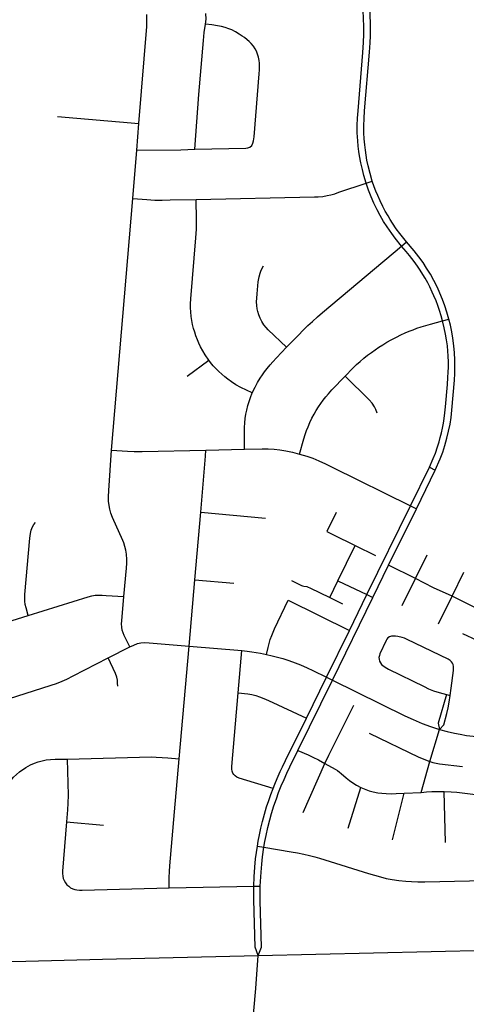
# Model space of a CAD drawing. Extents: x 1410746 to 1533160, y 578873 to 704954.
# Tile 43 of 227: x 1493103 to 1495615, y 591624 to 597158. Entities that reach past the tile are written whole.
import ezdxf

# ---------------------------------------------------------------- set-up
doc = ezdxf.new("R2010")
doc.units = 0
doc.header["$MEASUREMENT"] = 0
doc.layers.add('MC_STREETS', color=254, linetype='CONTINUOUS')

msp = doc.modelspace()

# ---------------------------------------------------------------- linework, layer by layer
at = {"layer": 'MC_STREETS'}
for p, q in [((1493315.167225, 596613.70525), (1493773.386575, 596574.0847)), ((1493739.1879, 596152.81255), (1493761.323325, 596425.382)), ((1495051.224475, 596238.548675), (1495086.3639, 596250.11515)), ((1493619.6666, 594737.481725), (1493739.1879, 596152.81255)), ((1495250.116775, 595885.85475), (1495278.3677, 595909.69015)), ((1495482.034375, 595465.7657), (1495516.869925, 595475.074)), ((1494044.228625, 595155.19215), (1494166.103625, 595245.0359)), ((1494150.658625, 594738.955075), (1494366.44365, 594743.62435)), ((1495300.42555, 594425.966975), (1495407.101475, 594642.196625)), ((1495333.95915, 594409.4151), (1495439.971225, 594625.35255)), ((1495407.101475, 594642.196625), (1495439.971225, 594625.35255)), ((1494088.48295, 594009.380075), (1494121.988175, 594389.1792)), ((1494121.988175, 594389.1792), (1494485.417125, 594357.04015)), ((1495056.103925, 593926.426375), (1495300.42555, 594425.966975)), ((1495178.2742, 594092.05675), (1495333.95915, 594409.4151)), ((1495300.42555, 594425.966975), (1495333.95915, 594409.4151)), ((1494892.858075, 594004.09335), (1494990.694975, 594202.086225)), ((1494990.694975, 594202.086225), (1495103.470675, 594146.508775)), ((1495328.55965, 594016.370075), (1495394.64985, 594150.977525)), ((1495089.27065, 593910.545575), (1495178.2742, 594092.05675)), ((1495328.55965, 594016.370075), (1495178.2742, 594092.05675)), ((1494055.677525, 593636.890375), (1494088.48295, 594009.380075)), ((1494088.48295, 594009.380075), (1494307.292125, 593990.373475)), ((1494846.72575, 593910.578575), (1494892.858075, 594004.09335)), ((1494892.858075, 594004.09335), (1495056.103925, 593926.426375)), ((1495254.59755, 593865.63475), (1495328.55965, 594016.370075)), ((1495535.826275, 593918.098425), (1495601.72475, 594052.52335)), ((1494613.023275, 593896.050525), (1494957.6124, 593725.005425)), ((1494846.72575, 593910.578575), (1494918.1609, 593875.48555)), ((1494862.157575, 593445.787025), (1495089.27065, 593910.545575)), ((1494957.6124, 593725.005425), (1495056.103925, 593926.426375)), ((1495056.103925, 593926.426375), (1495089.27065, 593910.545575)), ((1495458.853125, 593762.864625), (1495535.826275, 593918.098425)), ((1495741.268175, 593814.745875), (1495535.826275, 593918.098425)), ((1494828.500925, 593462.31695), (1494957.6124, 593725.005425)), ((1493601.2275, 593571.0762), (1493722.32125, 593633.8366)), ((1493999.242875, 593003.214725), (1494055.677525, 593636.890375)), ((1494055.677525, 593636.890375), (1494351.914825, 593611.855575)), ((1494332.14805, 593373.880875), (1494351.914825, 593611.855575)), ((1494667.73705, 593050.161725), (1494862.157575, 593445.787025)), ((1494715.413375, 593231.5757), (1494828.500925, 593462.31695)), ((1494828.500925, 593462.31695), (1494862.157575, 593445.787025)), ((1495502.8032, 593365.51945), (1495523.628675, 593359.79815)), ((1495410.503175, 592987.802575), (1495464.8463, 593168.7072)), ((1494697.9356, 592701.1488), (1494820.119375, 592977.223325)), ((1495361.733675, 592815.038325), (1495410.503175, 592987.802575)), ((1494950.88605, 592613.4301), (1495020.95825, 592843.16295)), ((1495199.5884, 592548.136025), (1495265.4711, 592810.411275)), ((1495265.4711, 592810.411275), (1495361.733675, 592815.038325)), ((1495498.638425, 592534.0646), (1495490.980575, 592820.410875)), ((1493366.430375, 592649.568875), (1493574.5033, 592631.0793)), ((1494439.65355, 592513.1229), (1494475.794725, 592507.041675)), ((1493943.687325, 592277.520275), (1494420.052025, 592287.580775)), ((1494420.052025, 592287.580775), (1494455.995475, 592288.339875)), ((1494444.445075, 591897.303625), (1496455.5475, 591945.548925))]:
    msp.add_line(p, q, dxfattribs=at)
for points in [[(1495051.224475, 596238.548675), (1495038.7667, 596282.17035), (1495030.471525, 596315.61695), (1495021.752825, 596353.698125), (1495014.46115, 596393.10785), (1495010.6417, 596417.4134), (1495006.64865, 596447.2745), (1495004.1727, 596476.765575), (1495001.90455, 596521.459975), (1495001.64785, 596563.929575), (1495003.12225, 596604.033025), (1495005.9236, 596644.873675), (1495033.0076, 596973.120375), (1495037.5253, 597029.312025), (1495039.131925, 597076.171975), (1495038.3286, 597119.5509), (1495035.336825, 597209.497125)], [(1495086.3639, 596250.11515), (1495074.248175, 596293.781125), (1495063.50765, 596335.845475), (1495056.301425, 596369.323125), (1495051.613925, 596396.753675), (1495047.880375, 596424.02325), (1495043.97505, 596455.260625), (1495040.942175, 596489.0873), (1495039.355275, 596522.412125), (1495039.0379, 596561.608425), (1495039.98205, 596603.148375), (1495042.63595, 596645.610875), (1495070.728925, 596975.490025), (1495074.4777, 597028.776475), (1495075.816575, 597068.13885), (1495075.5488, 597108.3045), (1495073.38315, 597211.172525)], [(1493773.386575, 596574.0847), (1493817.732225, 597119.54095), (1493818.902325, 597149.8379), (1493817.799425, 597187.41895)], [(1494147.091975, 597132.9809), (1494150.8225, 597160.4237), (1494150.473975, 597193.76545)], [(1494088.6697, 596430.9098), (1494110.1975, 596737.507025), (1494135.843275, 597041.73635), (1494140.521325, 597085.20385), (1494147.091975, 597132.9809)], [(1494408.461375, 596451.0487), (1494414.7273, 596464.18545), (1494417.7052, 596476.567275), (1494419.5952, 596487.678325), (1494420.865075, 596498.684), (1494449.4336, 596853.47925), (1494450.988975, 596876.439075), (1494451.5098, 596898.574475), (1494451.249375, 596912.8974), (1494449.426475, 596928.5224), (1494445.780625, 596946.751575), (1494441.093125, 596963.939075), (1494434.50305, 596980.562575), (1494427.551475, 596994.1474), (1494418.436875, 597008.470325), (1494404.895225, 597025.136975), (1494393.957725, 597036.074475), (1494382.7598, 597045.7099), (1494366.874375, 597057.42865), (1494354.113975, 597066.282825), (1494337.968125, 597077.220325), (1494317.395225, 597089.720325), (1494296.3086, 597100.35425), (1494280.155625, 597107.168225), (1494259.3223, 597114.4599), (1494238.749375, 597119.92865), (1494216.100275, 597124.312575), (1494182.766925, 597128.826475), (1494147.091975, 597132.9809)], [(1493761.323325, 596425.382), (1493761.32385, 596425.388325), (1493773.386575, 596574.0847)], [(1494088.6697, 596430.9098), (1494374.619825, 596436.3995), (1494386.9336, 596438.5487), (1494397.350275, 596442.36815), (1494408.461375, 596451.0487)], [(1493761.323325, 596425.382), (1494008.7001, 596425.696375), (1494088.6697, 596430.9098)], [(1494094.6077, 596147.9398), (1494761.332325, 596162.23595), (1494782.257725, 596162.774325), (1494807.09555, 596164.957875), (1494833.268075, 596169.23135), (1494853.2848, 596174.0741), (1494874.874325, 596180.13125), (1494898.8067, 596188.2795), (1495051.224475, 596238.548675)], [(1495250.116775, 595885.85475), (1495215.526875, 595930.130425), (1495195.70605, 595956.37665), (1495170.1852, 595992.834975), (1495150.133125, 596023.82455), (1495130.601875, 596057.1579), (1495113.414375, 596089.44955), (1495095.1852, 596127.209975), (1495079.820625, 596162.62665), (1495064.976875, 596199.258575), (1495051.224475, 596238.548675)], [(1495278.3677, 595909.69015), (1495241.7998, 595955.334975), (1495220.96645, 595982.93915), (1495199.8727, 596014.18915), (1495186.68415, 596035.472825), (1495174.8727, 596054.81415), (1495159.2477, 596082.4183), (1495145.697375, 596108.072125), (1495130.08105, 596140.2308), (1495116.780075, 596169.7452), (1495106.64355, 596194.6579), (1495097.37545, 596218.5875), (1495086.3639, 596250.11515)], [(1493739.1879, 596152.81255), (1493817.11975, 596147.1587), (1493862.978625, 596144.51505), (1493903.864025, 596143.994225), (1493949.71145, 596144.67195), (1494094.6077, 596147.9398)], [(1494166.103625, 595245.0359), (1494146.572375, 595273.94215), (1494132.509875, 595297.119225), (1494120.5307, 595319.51505), (1494111.1557, 595339.0463), (1494102.822375, 595358.056725), (1494094.228625, 595381.2338), (1494087.197375, 595401.5463), (1494081.207775, 595421.8588), (1494075.739025, 595443.994225), (1494071.31195, 595467.69215), (1494067.926525, 595490.3484), (1494065.322375, 595516.12965), (1494064.020275, 595539.306725), (1494063.759875, 595561.70255), (1494065.322375, 595589.82755), (1494093.901275, 595932.366), (1494095.5307, 595956.494225), (1494096.832775, 595980.9734), (1494097.353625, 596006.75465), (1494097.353625, 596033.056725), (1494094.6077, 596147.9398)], [(1494604.20335, 595316.61665), (1494670.64905, 595385.1424), (1494697.47195, 595412.22575), (1494723.69905, 595438.471), (1494749.068625, 595462.0285), (1494777.372275, 595486.994275), (1494807.056275, 595512.042825), (1495250.116775, 595885.85475)], [(1495482.034375, 595465.7657), (1495473.847125, 595493.879675), (1495464.99295, 595522.5255), (1495454.609475, 595551.061725), (1495444.82795, 595578.02475), (1495433.3255, 595605.2676), (1495423.5867, 595627.213), (1495409.5242, 595656.640075), (1495397.80545, 595679.035925), (1495383.9285, 595704.291725), (1495371.24295, 595725.910925), (1495355.878375, 595749.86925), (1495340.170175, 595773.21), (1495321.503375, 595799.348425), (1495295.4617, 595832.421325), (1495277.019775, 595854.985275), (1495250.116775, 595885.85475)], [(1495516.869925, 595475.074), (1495506.3584, 595513.9455), (1495494.55705, 595549.081375), (1495481.682825, 595584.753675), (1495466.931125, 595620.42595), (1495452.71585, 595652.611475), (1495433.136325, 595691.502325), (1495412.874675, 595727.364525), (1495391.831575, 595762.3105), (1495371.7156, 595792.350325), (1495348.847125, 595824.348425), (1495321.291625, 595858.867075), (1495278.3677, 595909.69015)], [(1494604.20335, 595316.61665), (1494500.59695, 595415.61115), (1494488.6178, 595428.371575), (1494476.3782, 595443.47575), (1494464.34995, 595461.66655), (1494455.02405, 595480.715325), (1494447.766625, 595499.478225), (1494442.263625, 595516.91325), (1494439.138625, 595532.53825), (1494436.794875, 595551.809075), (1494435.7532, 595571.86115), (1494436.794875, 595592.9549), (1494438.09695, 595616.652825), (1494439.919875, 595639.8299), (1494444.607375, 595684.621575), (1494449.294875, 595712.48615), (1494455.02405, 595732.79865), (1494461.53445, 595750.507), (1494474.011025, 595774.622625)], [(1494933.45355, 595154.26695), (1494977.2431, 595199.5243), (1494997.77645, 595219.371125), (1495018.08895, 595237.600275), (1495038.14105, 595254.787775), (1495060.0681, 595271.908625), (1495080.94055, 595287.565675), (1495101.6827, 595302.70445), (1495123.2973, 595317.287775), (1495144.911875, 595331.089875), (1495167.82855, 595344.631525), (1495191.786875, 595357.652375), (1495221.97805, 595373.601775), (1495246.45525, 595385.8157), (1495270.873275, 595397.100075), (1495293.86865, 595406.508525), (1495315.4848, 595415.20445), (1495337.3598, 595423.537775), (1495361.83895, 595431.871125), (1495387.3598, 595439.944025), (1495413.661875, 595447.496125), (1495482.034375, 595465.7657)], [(1495407.101475, 594642.196625), (1495429.113125, 594692.4099), (1495440.9145, 594722.449725), (1495452.984075, 594756.78095), (1495461.566875, 594784.675075), (1495468.8289, 594809.9482), (1495475.4106, 594836.636625), (1495481.5241, 594862.388875), (1495486.53165, 594889.2543), (1495490.53385, 594915.562875), (1495494.82525, 594948.016625), (1495498.580225, 594981.811425), (1495509.30875, 595107.335), (1495511.990875, 595145.957625), (1495513.063725, 595177.0703), (1495514.404775, 595205.50085), (1495514.404775, 595232.85855), (1495513.063725, 595268.79905), (1495511.550125, 595295.2995), (1495508.5041, 595325.39195), (1495503.9445, 595358.1139), (1495498.0438, 595390.56765), (1495491.070275, 595426.77635), (1495482.034375, 595465.7657)], [(1495439.971225, 594625.35255), (1495467.857525, 594688.93175), (1495482.701275, 594727.733825), (1495494.940875, 594765.49425), (1495506.17605, 594806.343325), (1495515.7742, 594844.660925), (1495523.5867, 594883.723425), (1495529.315875, 594921.223425), (1495534.031775, 594963.3875), (1495547.80545, 595131.11925), (1495550.20115, 595169.1368), (1495551.279875, 595204.630975), (1495550.93045, 595245.442175), (1495549.107525, 595285.546325), (1495545.27085, 595324.514175), (1495539.5417, 595367.586825), (1495533.4479, 595403.44185), (1495525.937925, 595440.4552), (1495516.869925, 595475.074)], [(1494411.377275, 595060.88165), (1494427.15945, 595092.9549), (1494440.7552, 595117.83785), (1494455.02405, 595142.434075), (1494468.3053, 595162.22575), (1494480.02405, 595178.632), (1494494.8678, 595197.902825), (1494511.27405, 595217.17365), (1494527.15945, 595234.621575), (1494547.47195, 595257.0174), (1494604.20335, 595316.61665)], [(1494411.377275, 595060.88165), (1494346.743375, 595091.4312), (1494318.9682, 595106.494225), (1494293.707775, 595122.37965), (1494273.134875, 595137.2234), (1494256.4682, 595150.76505), (1494239.2807, 595166.39005), (1494223.916125, 595180.19215), (1494206.4682, 595197.119225), (1494191.218625, 595212.8383), (1494176.617925, 595230.59745), (1494166.103625, 595245.0359)], [(1494677.47995, 594716.4351), (1494700.761875, 594801.244325), (1494708.71975, 594827.2401), (1494716.147125, 594848.99165), (1494724.6339, 594869.92035), (1494735.068225, 594893.6813), (1494746.3776, 594917.96785), (1494758.71395, 594940.725275), (1494770.4327, 594961.2982), (1494782.9327, 594981.350275), (1494796.7348, 595000.881525), (1494810.41395, 595020.269475), (1494825.380625, 595038.64195), (1494839.1827, 595055.569025), (1494858.71395, 595077.183625), (1494933.45355, 595154.26695)], [(1495114.443125, 594945.6732), (1495106.1098, 594966.246125), (1495098.036875, 594981.350275), (1495085.7973, 595001.662775), (1495069.135825, 595021.699575), (1494933.45355, 595154.26695)], [(1494366.44365, 594743.62435), (1494366.884875, 594842.1713), (1494367.315775, 594865.87085), (1494368.707775, 594891.9109), (1494371.4303, 594916.91325), (1494375.2182, 594940.087975), (1494380.426525, 594963.7859), (1494386.53445, 594989.04865), (1494392.78445, 595011.7049), (1494400.478625, 595034.3588), (1494411.377275, 595060.88165)], [(1493688.873325, 593915.078175), (1493703.440275, 594074.940425), (1493704.886475, 594103.333775), (1493705.1469, 594124.427525), (1493703.5844, 594153.333775), (1493700.198975, 594175.7296), (1493694.99065, 594196.302525), (1493688.219825, 594217.13585), (1493682.430925, 594231.5365), (1493625.198975, 594359.32335), (1493616.0844, 594383.5421), (1493609.573975, 594406.9796), (1493605.667725, 594427.0317), (1493603.063575, 594451.25045), (1493602.542725, 594475.7296), (1493603.844825, 594510.88585), (1493619.6666, 594737.481725)], [(1493619.6666, 594737.481725), (1493708.67895, 594732.01075), (1493746.032325, 594730.93795), (1493791.605225, 594730.93795), (1494150.658625, 594738.955075)], [(1494121.988175, 594389.1792), (1494148.46235, 594705.549425), (1494150.658625, 594738.955075)], [(1494366.44365, 594743.62435), (1494467.382, 594745.8096), (1494500.548825, 594745.178375), (1494534.887275, 594743.310525), (1494565.353975, 594739.935375), (1494599.156075, 594734.206225), (1494637.541475, 594726.47185), (1494677.47995, 594716.4351)], [(1494677.47995, 594716.4351), (1494718.17765, 594704.3164), (1494752.124825, 594692.66975), (1494785.64045, 594678.91975), (1494822.593575, 594662.018725), (1494860.115025, 594643.3001), (1495300.42555, 594425.966975)], [(1494883.049075, 594387.6044), (1494830.740775, 594280.9139), (1494864.02665, 594264.51015), (1494990.694975, 594202.086225)], [(1493151.31385, 593809.9151), (1493138.566525, 593851.410575), (1493133.6977, 593871.0378), (1493131.5624, 593890.255425), (1493131.0286, 593910.273775), (1493132.096225, 593927.0892), (1493160.121925, 594244.179875), (1493163.591775, 594269.53645), (1493168.129275, 594289.2879), (1493174.268225, 594306.90405), (1493183.0763, 594321.05035), (1493191.884375, 594331.192975)], [(1494631.3797, 594005.168125), (1494687.956875, 593977.03755), (1494693.103725, 593975.10335), (1494700.4822, 593973.58425), (1494718.27735, 593971.1971), (1494725.6558, 593969.243975), (1494735.3008, 593965.3169), (1494846.72575, 593910.578575)], [(1495535.826275, 593918.098425), (1495430.097125, 593965.233825), (1495328.55965, 594016.370075)], [(1493151.31385, 593809.9151), (1493487.62215, 593914.27745), (1493509.5089, 593919.615675), (1493528.192675, 593922.5517), (1493547.944125, 593924.153175), (1493567.16175, 593923.61935), (1493589.600625, 593922.33925), (1493688.873325, 593915.078175)], [(1493722.32125, 593633.8366), (1493691.07125, 593697.378275), (1493684.824775, 593712.29035), (1493679.612925, 593727.065775), (1493676.487925, 593743.2116), (1493675.706675, 593761.7012), (1493676.492275, 593779.42975), (1493688.873325, 593915.078175)], [(1494491.671775, 593589.93715), (1494499.643, 593628.48255), (1494505.991425, 593652.60655), (1494512.496175, 593673.709825), (1494520.275375, 593695.934525), (1494527.983275, 593715.983275), (1494536.449875, 593734.5044), (1494613.023275, 593896.050525)], [(1492670.873425, 593618.00585), (1492680.2153, 593632.952875), (1492688.756475, 593644.430075), (1492701.568225, 593656.708), (1492717.0116, 593667.6685), (1492735.46595, 593677.793975), (1492753.0821, 593685.0006), (1493151.31385, 593809.9151)], [(1495593.583975, 593707.3395), (1495675.20235, 593670.29575), (1495683.95445, 593667.8533), (1495692.910075, 593667.2427), (1495701.865725, 593668.871), (1495709.3966, 593674.16295), (1495716.561225, 593682.935975), (1495722.156025, 593691.2679), (1495727.714925, 593701.02985), (1495773.06925, 593792.485125)], [(1495174.402625, 593682.9031), (1495168.718225, 593676.36605), (1495163.8865, 593668.407875), (1495129.49585, 593594.51065), (1495125.91, 593584.9484), (1495123.78345, 593573.4124), (1495124.10715, 593562.9649), (1495126.36945, 593553.29875), (1495131.4854, 593542.498375), (1495137.454025, 593534.5402), (1495145.412175, 593527.4347), (1495159.338975, 593517.771225), (1495178.0975, 593506.68665), (1495377.904225, 593409.483375), (1495402.062925, 593397.83035), (1495431.053375, 593386.177325), (1495461.74915, 593376.79805), (1495502.8032, 593365.51945)], [(1495523.628675, 593359.79815), (1495529.0193, 593399.9128), (1495542.46235, 593499.95005), (1495543.60455, 593512.655275), (1495543.051, 593522.60755), (1495540.7354, 593533.21145), (1495536.889975, 593542.0097), (1495531.80955, 593549.399425), (1495524.419825, 593556.327275), (1495512.62455, 593564.383325), (1495283.258925, 593674.94495), (1495268.195275, 593680.913575), (1495255.12115, 593685.176875), (1495230.678225, 593691.4297), (1495216.4672, 593693.41925), (1495205.382625, 593693.41925), (1495194.075275, 593692.064925), (1495183.7819, 593689.15595), (1495174.402625, 593682.9031)], [(1493722.32125, 593633.8366), (1493743.935825, 593642.9512), (1493765.550425, 593651.0241), (1493785.081675, 593655.190775), (1493806.69625, 593657.0137), (1493831.956675, 593655.972025), (1494055.677525, 593636.890375)], [(1494351.914825, 593611.855575), (1494381.64575, 593608.817375), (1494408.121425, 593605.56215), (1494432.644, 593601.872925), (1494457.808875, 593597.05705), (1494491.671775, 593589.93715)], [(1492387.920725, 593186.691725), (1492597.581675, 593168.99285), (1492623.88375, 593167.690775), (1492650.48745, 593169.086175), (1492673.65865, 593172.659975), (1492692.894175, 593177.3262), (1492713.7275, 593183.8366), (1492739.78155, 593194.110975), (1492766.6155, 593207.08805), (1492793.449475, 593221.384825), (1492928.05915, 593298.807375), (1492949.25135, 593309.403475), (1492971.279575, 593318.472025), (1492992.98365, 593326.045075), (1493280.33495, 593416.694925), (1493309.82125, 593426.80535), (1493340.810825, 593439.8262), (1493367.373325, 593451.54495), (1493403.6011, 593469.402175), (1493601.2275, 593571.0762)], [(1493654.092075, 593411.9616), (1493653.912125, 593429.4184), (1493652.529575, 593445.29495), (1493648.88375, 593463.003275), (1493642.63375, 593482.2741), (1493601.2275, 593571.0762)], [(1494491.671775, 593589.93715), (1494522.506275, 593582.850975), (1494553.130125, 593575.310425), (1494583.902675, 593566.716675), (1494617.539825, 593555.865975), (1494652.26205, 593543.7132), (1494683.29505, 593531.560425), (1494719.31935, 593515.5014), (1494752.522475, 593500.0934), (1494828.500925, 593462.31695)], [(1494862.157575, 593445.787025), (1495269.576325, 593246.013575), (1495316.5617, 593224.986975), (1495367.440875, 593202.662425), (1495413.647475, 593184.750875), (1495464.8463, 593168.7072)], [(1494528.13365, 592836.8708), (1494337.372175, 592895.2839), (1494324.906475, 592899.962425), (1494314.1375, 592907.148425), (1494306.722175, 592915.305275), (1494301.53145, 592923.21495), (1494297.32945, 592933.349225), (1494295.5992, 592946.202475), (1494295.846375, 592959.797225), (1494332.14805, 593373.880875)], [(1494332.14805, 593373.880875), (1494385.6209, 593368.5996), (1494408.0663, 593364.4186), (1494430.73175, 593358.697225), (1494452.516975, 593352.09565), (1494476.7228, 593343.293525), (1494502.909075, 593332.070825), (1494715.413375, 593231.5757)], [(1495502.8032, 593365.51945), (1495457.597275, 593203.39055), (1495464.8463, 593168.7072)], [(1495464.8463, 593168.7072), (1495487.8634, 593194.20155), (1495505.541525, 593257.9546), (1495513.191125, 593290.37285), (1495518.936275, 593322.731925), (1495523.628675, 593359.79815)], [(1494820.119375, 592977.223325), (1494842.5085, 593024.63925), (1494981.499525, 593304.9446)], [(1494528.13365, 592836.8708), (1494537.833075, 592861.4206), (1494551.3308, 592893.390875), (1494568.67365, 592932.95605), (1494581.0183, 592959.2763), (1494598.2058, 592994.172125), (1494715.413375, 593231.5757)], [(1495464.8463, 593168.7072), (1495506.58745, 593157.43655), (1495547.8201, 593147.88795), (1495580.786725, 593141.25195), (1495615.889175, 593135.360625), (1495653.071825, 593130.309825), (1495695.172525, 593126.403575), (1495930.0287, 593107.24995)], [(1495069.2718, 593147.02285), (1495348.753375, 593013.40615), (1495410.503175, 592987.802575)], [(1492966.2109, 592318.357225), (1493004.807925, 592755.16605), (1493007.3158, 592777.9543), (1493011.742875, 592799.308475), (1493017.47205, 592817.277225), (1493024.7637, 592836.54805), (1493032.5762, 592852.693875), (1493042.73245, 592868.058475), (1493054.711625, 592884.464725), (1493068.5137, 592900.61055), (1493084.65955, 592915.4543), (1493101.84705, 592929.5168), (1493138.04495, 592954.256375), (1493163.8262, 592969.36055), (1493185.180375, 592978.995975), (1493206.79495, 592986.808475), (1493228.66995, 592992.79805), (1493250.805375, 592996.964725), (1493275.805375, 592999.8293), (1493301.586625, 593001.652225), (1493370.0762, 593002.433475)], [(1493370.0762, 593002.433475), (1493375.54495, 592798.527225), (1493374.5033, 592753.995975), (1493372.076225, 592716.97225), (1493366.430375, 592649.568875)], [(1493370.0762, 593002.433475), (1493843.774125, 593013.8918), (1493870.859825, 593013.5699), (1493903.40955, 593011.808475), (1493935.7012, 593009.2043), (1493999.242875, 593003.214725)], [(1493943.687325, 592277.520275), (1493943.774125, 592336.027225), (1493945.0762, 592369.620975), (1493947.15955, 592402.433475), (1493974.242875, 592706.339725), (1493999.242875, 593003.214725)], [(1494475.794725, 592507.041675), (1494481.826625, 592538.63025), (1494488.570375, 592572.55755), (1494498.9149, 592617.367625), (1494510.008525, 592660.81735), (1494519.6881, 592695.511125), (1494533.101625, 592738.442975), (1494546.6433, 592779.067975), (1494559.1433, 592813.442975), (1494574.3195, 592851.6212), (1494589.6752, 592887.6734), (1494605.49745, 592923.078375), (1494622.68495, 592958.49505), (1494667.73705, 593050.161725)], [(1494667.73705, 593050.161725), (1494724.6496, 593025.377675), (1494752.33415, 593012.626), (1494783.3744, 592997.021975), (1494820.119375, 592977.223325)], [(1494820.119375, 592977.223325), (1494876.830775, 592944.840775), (1494889.58245, 592937.12265), (1494900.99185, 592929.23675), (1494911.34935, 592920.820475), (1494939.246875, 592896.51865), (1494958.70995, 592881.417975), (1494977.3341, 592868.6663), (1494997.971675, 592855.914625), (1495020.95825, 592843.16295)], [(1495410.503175, 592987.802575), (1495427.15455, 592982.0942), (1495445.49045, 592978.3136), (1495464.1972, 592975.98545), (1495594.5524, 592960.23785)], [(1494439.65355, 592513.1229), (1494444.5826, 592541.1358), (1494451.320975, 592575.436325), (1494459.737425, 592614.3575), (1494468.6234, 592651.81415), (1494479.746375, 592693.33995), (1494491.6109, 592732.88835), (1494503.475425, 592769.223425), (1494515.339925, 592802.83955), (1494528.13365, 592836.8708)], [(1495020.95825, 592843.16295), (1495040.085775, 592834.10255), (1495068.1059, 592824.035425), (1495091.42805, 592817.6596), (1495116.9314, 592812.62605), (1495139.246825, 592809.6059), (1495163.802625, 592807.79195), (1495192.099175, 592807.592475), (1495220.79045, 592808.263625), (1495265.4711, 592810.411275)], [(1495361.733675, 592815.038325), (1495390.5243, 592817.781425), (1495420.9911, 592819.764675), (1495490.980575, 592820.410875)], [(1495490.980575, 592820.410875), (1495529.41755, 592818.49585), (1495561.947925, 592815.565625), (1495605.911125, 592810.341425), (1495740.459725, 592792.8067)], [(1493366.430375, 592649.568875), (1493342.992875, 592372.745975), (1493343.2533, 592358.42305), (1493345.0762, 592343.5793), (1493348.2012, 592330.29805), (1493352.6283, 592318.839725), (1493359.65955, 592306.86055), (1493368.774125, 592295.92305), (1493378.66995, 592287.068875), (1493388.8262, 592279.256375), (1493401.0658, 592273.006375), (1493413.5658, 592268.318875), (1493425.024125, 592266.23555), (1493438.305375, 592265.193875), (1493453.66995, 592264.933475), (1493943.687325, 592277.520275)], [(1494420.052025, 592287.580775), (1494421.665925, 592339.5733), (1494425.572175, 592393.739975), (1494429.999275, 592442.177475), (1494439.65355, 592513.1229)], [(1494455.995475, 592288.339875), (1494460.2076, 592366.91705), (1494464.11385, 592411.4483), (1494468.71545, 592452.542875), (1494475.794725, 592507.041675)], [(1494475.794725, 592507.041675), (1494629.2287, 592481.572475), (1494665.949325, 592475.31005), (1494701.53135, 592468.19365), (1494732.558875, 592460.792575), (1494762.1631, 592452.822225), (1494789.66755, 592444.3531), (1494818.834225, 592435.238525), (1495064.4346, 592358.818425), (1495098.2613, 592349.0406), (1495132.896725, 592339.405175), (1495165.188375, 592331.592675), (1495198.782125, 592325.082275), (1495235.500875, 592319.613525), (1495275.084225, 592315.186425), (1495306.594625, 592313.1031), (1495343.052975, 592312.061425), (1495381.85505, 592311.5406), (1496134.719625, 592329.248925)], [(1494444.445075, 591897.303625), (1494426.62125, 591944.0062), (1494420.36385, 592210.40665), (1494420.052025, 592287.580775)], [(1494444.445075, 591897.303625), (1494462.24575, 591944.308725), (1494456.30135, 592206.239975), (1494455.995475, 592288.339875)], [(1492545.484575, 591943.033175), (1492602.607975, 591919.360425), (1492636.83055, 591907.009425), (1492666.9361, 591896.7169), (1492706.56225, 591886.1671), (1492744.8542, 591878.18415), (1492787.56255, 591870.632075), (1492824.5417, 591866.204975), (1492870.895875, 591863.3404), (1492912.0417, 591862.038325), (1493004.489625, 591863.861225), (1493137.82295, 591866.4654), (1493568.7585, 591877.16175), (1494444.445075, 591897.303625)], [(1494314.05465, 590413.449625), (1494431.54345, 591713.071975), (1494444.445075, 591897.303625)]]:
    msp.add_lwpolyline(points, dxfattribs=at)

doc.saveas('drawing.dxf')
